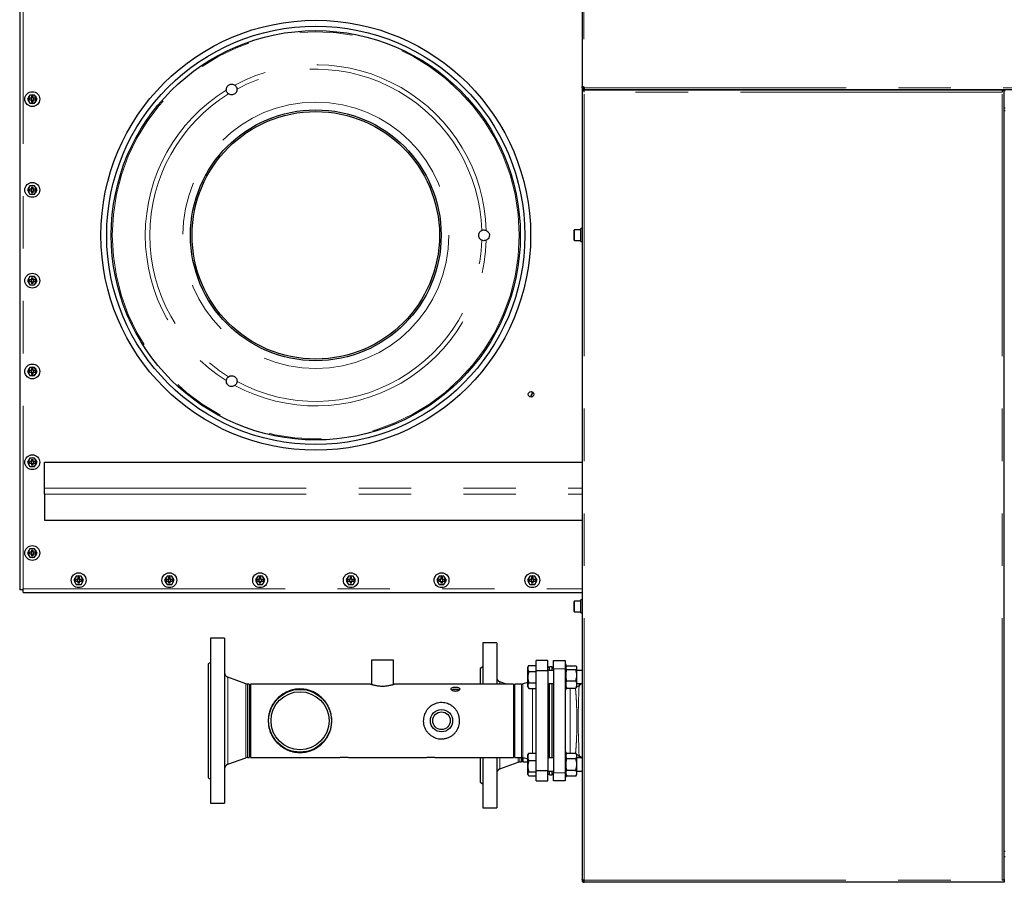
# Model space of a CAD drawing. Header units: millimetres. Extents: x 18 to 263, y 61 to 154.
# Tile 59 of 74: x 146 to 169, y 122 to 143. Entities that reach past the tile are written whole.
import ezdxf

# ---------------------------------------------------------------- set-up
doc = ezdxf.new("R2010")
doc.units = ezdxf.units.MM
doc.linetypes.add('PHANTOM', pattern=[12.7, 6.35, -1.27, 1.27, -1.27, 1.27, -1.27])

msp = doc.modelspace()

# ---------------------------------------------------------------- linework, layer by layer
at = {"color": 7, "linetype": 'Continuous', "lineweight": 25}
for p, q in [((159.153, 151.564), (159.153, 141.52)), ((145.517, 146.516), (145.517, 129.328)), ((159.153, 141.52), (159.173, 141.52)), ((159.153, 141.497), (159.153, 141.52)), ((159.153, 141.497), (159.153, 141.442)), ((159.173, 141.497), (159.153, 141.497)), ((159.153, 141.442), (159.153, 122.306)), ((159.153, 141.442), (159.203, 141.442)), ((159.173, 141.497), (159.173, 141.52)), ((159.173, 141.497), (159.198, 141.497)), ((159.178, 141.474), (159.178, 141.455)), ((159.178, 141.452), (159.178, 141.455)), ((159.178, 141.452), (206.344, 141.452)), ((159.178, 141.452), (159.178, 141.442)), ((159.198, 141.497), (159.208, 141.497)), ((169.343, 141.442), (159.203, 141.442)), ((159.203, 141.392), (159.203, 141.442)), ((169.343, 141.442), (169.393, 141.442)), ((169.343, 141.442), (169.343, 141.392)), ((169.393, 122.306), (169.393, 141.442)), ((145.765, 141.322), (145.707, 141.222)), ((145.707, 141.222), (145.765, 141.122)), ((145.802, 141.242), (145.752, 141.242)), ((145.752, 141.202), (145.752, 141.242)), ((145.752, 141.202), (145.802, 141.202)), ((145.88, 141.322), (145.765, 141.322)), ((145.765, 141.122), (145.88, 141.122)), ((145.792, 141.242), (145.792, 141.202)), ((145.802, 141.292), (145.842, 141.292)), ((145.802, 141.292), (145.802, 141.242)), ((145.842, 141.252), (145.802, 141.252)), ((145.802, 141.202), (145.802, 141.151)), ((145.802, 141.192), (145.842, 141.192)), ((145.842, 141.151), (145.802, 141.151)), ((145.842, 141.242), (145.842, 141.292)), ((145.893, 141.242), (145.842, 141.242)), ((145.842, 141.202), (145.893, 141.202)), ((145.842, 141.151), (145.842, 141.202)), ((145.852, 141.202), (145.852, 141.242)), ((145.938, 141.222), (145.88, 141.322)), ((145.88, 141.122), (145.938, 141.222)), ((145.893, 141.242), (145.893, 141.202)), ((169.393, 141.012), (169.413, 141.012)), ((169.413, 140.942), (169.393, 140.942)), ((145.765, 139.122), (145.707, 139.022)), ((145.707, 139.022), (145.765, 138.922)), ((145.802, 139.042), (145.752, 139.042)), ((145.752, 139.002), (145.752, 139.042)), ((145.752, 139.002), (145.802, 139.002)), ((145.88, 139.122), (145.765, 139.122)), ((145.792, 139.042), (145.792, 139.002)), ((145.802, 139.092), (145.842, 139.092)), ((145.802, 139.092), (145.802, 139.042)), ((145.842, 139.052), (145.802, 139.052)), ((145.802, 139.002), (145.802, 138.951)), ((145.802, 138.992), (145.842, 138.992)), ((145.842, 139.042), (145.842, 139.092)), ((145.893, 139.042), (145.842, 139.042)), ((145.842, 139.002), (145.893, 139.002)), ((145.842, 138.951), (145.842, 139.002)), ((145.852, 139.002), (145.852, 139.042)), ((145.938, 139.022), (145.88, 139.122)), ((145.88, 138.922), (145.938, 139.022)), ((145.893, 139.042), (145.893, 139.002)), ((145.765, 138.922), (145.88, 138.922)), ((145.842, 138.951), (145.802, 138.951)), ((158.963, 137.807), (158.963, 138.047)), ((159.123, 138.057), (158.973, 138.057)), ((159.153, 138.084), (159.123, 138.084)), ((159.123, 137.77), (159.123, 138.084)), ((158.973, 137.797), (159.123, 137.797)), ((159.123, 137.77), (159.153, 137.77)), ((145.765, 136.922), (145.707, 136.822)), ((145.707, 136.822), (145.765, 136.722)), ((145.802, 136.842), (145.752, 136.842)), ((145.752, 136.802), (145.752, 136.842)), ((145.88, 136.922), (145.765, 136.922)), ((145.792, 136.842), (145.792, 136.802)), ((145.802, 136.892), (145.842, 136.892)), ((145.802, 136.892), (145.802, 136.842)), ((145.842, 136.852), (145.802, 136.852)), ((145.842, 136.842), (145.842, 136.892)), ((145.893, 136.842), (145.842, 136.842)), ((145.852, 136.802), (145.852, 136.842)), ((145.938, 136.822), (145.88, 136.922)), ((145.88, 136.722), (145.938, 136.822)), ((145.893, 136.842), (145.893, 136.802)), ((145.752, 136.802), (145.802, 136.802)), ((145.765, 136.722), (145.88, 136.722)), ((145.802, 136.802), (145.802, 136.751)), ((145.802, 136.792), (145.842, 136.792)), ((145.842, 136.751), (145.802, 136.751)), ((145.842, 136.802), (145.893, 136.802)), ((145.842, 136.751), (145.842, 136.802)), ((145.765, 134.722), (145.707, 134.622)), ((145.88, 134.722), (145.765, 134.722)), ((145.802, 134.692), (145.842, 134.692)), ((145.802, 134.692), (145.802, 134.642)), ((145.842, 134.642), (145.842, 134.692)), ((145.938, 134.622), (145.88, 134.722)), ((145.707, 134.622), (145.765, 134.522)), ((145.802, 134.642), (145.752, 134.642)), ((145.752, 134.602), (145.752, 134.642)), ((145.752, 134.602), (145.802, 134.602)), ((145.765, 134.522), (145.88, 134.522)), ((145.792, 134.642), (145.792, 134.602)), ((145.842, 134.652), (145.802, 134.652)), ((145.802, 134.602), (145.802, 134.551)), ((145.802, 134.592), (145.842, 134.592)), ((145.842, 134.551), (145.802, 134.551)), ((145.893, 134.642), (145.842, 134.642)), ((145.842, 134.602), (145.893, 134.602)), ((145.842, 134.551), (145.842, 134.602)), ((145.852, 134.602), (145.852, 134.642)), ((145.88, 134.522), (145.938, 134.622)), ((145.893, 134.642), (145.893, 134.602)), ((145.765, 132.522), (145.707, 132.422)), ((145.88, 132.522), (145.765, 132.522)), ((145.938, 132.422), (145.88, 132.522)), ((145.707, 132.422), (145.765, 132.322)), ((145.802, 132.442), (145.752, 132.442)), ((145.752, 132.402), (145.752, 132.442)), ((145.752, 132.402), (145.802, 132.402)), ((145.765, 132.322), (145.88, 132.322)), ((145.792, 132.442), (145.792, 132.402)), ((145.802, 132.492), (145.842, 132.492)), ((145.802, 132.492), (145.802, 132.442)), ((145.842, 132.452), (145.802, 132.452)), ((145.802, 132.402), (145.802, 132.351)), ((145.802, 132.392), (145.842, 132.392)), ((145.842, 132.351), (145.802, 132.351)), ((145.842, 132.442), (145.842, 132.492)), ((145.893, 132.442), (145.842, 132.442)), ((145.842, 132.402), (145.893, 132.402)), ((145.842, 132.351), (145.842, 132.402)), ((145.852, 132.402), (145.852, 132.442)), ((145.88, 132.322), (145.938, 132.422)), ((145.893, 132.442), (145.893, 132.402)), ((146.117, 132.424), (159.153, 132.424)), ((146.117, 131.795), (146.117, 132.424)), ((146.117, 131.648), (146.117, 131.795)), ((146.117, 131.648), (146.117, 131.019)), ((146.117, 131.019), (159.153, 131.019)), ((145.765, 130.322), (145.707, 130.222)), ((145.707, 130.222), (145.765, 130.122)), ((145.802, 130.242), (145.752, 130.242)), ((145.752, 130.202), (145.752, 130.242)), ((145.752, 130.202), (145.802, 130.202)), ((145.88, 130.322), (145.765, 130.322)), ((145.792, 130.242), (145.792, 130.202)), ((145.802, 130.292), (145.842, 130.292)), ((145.802, 130.292), (145.802, 130.242)), ((145.842, 130.252), (145.802, 130.252)), ((145.802, 130.202), (145.802, 130.151)), ((145.802, 130.192), (145.842, 130.192)), ((145.842, 130.151), (145.802, 130.151)), ((145.842, 130.242), (145.842, 130.292)), ((145.893, 130.242), (145.842, 130.242)), ((145.842, 130.202), (145.893, 130.202)), ((145.842, 130.151), (145.842, 130.202)), ((145.852, 130.202), (145.852, 130.242)), ((145.938, 130.222), (145.88, 130.322)), ((145.88, 130.122), (145.938, 130.222)), ((145.893, 130.242), (145.893, 130.202)), ((145.765, 130.122), (145.88, 130.122)), ((146.89, 129.663), (146.832, 129.563)), ((147.005, 129.663), (146.89, 129.663)), ((147.063, 129.563), (147.005, 129.663)), ((149.09, 129.663), (149.032, 129.563)), ((149.205, 129.663), (149.09, 129.663)), ((149.263, 129.563), (149.205, 129.663)), ((151.29, 129.663), (151.232, 129.563)), ((151.405, 129.663), (151.29, 129.663)), ((151.463, 129.563), (151.405, 129.663)), ((153.49, 129.663), (153.432, 129.563)), ((153.605, 129.663), (153.49, 129.663)), ((153.663, 129.563), (153.605, 129.663)), ((155.69, 129.663), (155.632, 129.563)), ((155.805, 129.663), (155.69, 129.663)), ((155.863, 129.563), (155.805, 129.663)), ((157.89, 129.663), (157.832, 129.563)), ((158.005, 129.663), (157.89, 129.663)), ((158.063, 129.563), (158.005, 129.663)), ((146.832, 129.563), (146.89, 129.463)), ((146.927, 129.583), (146.877, 129.583)), ((146.877, 129.543), (146.877, 129.583)), ((146.877, 129.543), (146.927, 129.543)), ((146.89, 129.463), (147.005, 129.463)), ((146.917, 129.583), (146.917, 129.543)), ((146.927, 129.633), (146.967, 129.633)), ((146.927, 129.633), (146.927, 129.583)), ((146.967, 129.593), (146.927, 129.593)), ((146.927, 129.543), (146.927, 129.492)), ((146.927, 129.533), (146.967, 129.533)), ((146.967, 129.492), (146.927, 129.492)), ((146.967, 129.583), (146.967, 129.633)), ((147.018, 129.583), (146.967, 129.583)), ((146.967, 129.543), (147.018, 129.543)), ((146.967, 129.492), (146.967, 129.543)), ((146.977, 129.543), (146.977, 129.583)), ((147.005, 129.463), (147.063, 129.563)), ((147.018, 129.583), (147.018, 129.543)), ((149.032, 129.563), (149.09, 129.463)), ((149.127, 129.583), (149.077, 129.583)), ((149.077, 129.543), (149.077, 129.583)), ((149.077, 129.543), (149.127, 129.543)), ((149.09, 129.463), (149.205, 129.463)), ((149.117, 129.583), (149.117, 129.543)), ((149.127, 129.633), (149.167, 129.633)), ((149.127, 129.633), (149.127, 129.583)), ((149.167, 129.593), (149.127, 129.593)), ((149.127, 129.543), (149.127, 129.492)), ((149.127, 129.533), (149.167, 129.533)), ((149.167, 129.492), (149.127, 129.492)), ((149.167, 129.583), (149.167, 129.633)), ((149.218, 129.583), (149.167, 129.583)), ((149.167, 129.543), (149.218, 129.543)), ((149.167, 129.492), (149.167, 129.543)), ((149.177, 129.543), (149.177, 129.583)), ((149.205, 129.463), (149.263, 129.563)), ((149.218, 129.583), (149.218, 129.543)), ((151.232, 129.563), (151.29, 129.463)), ((151.327, 129.583), (151.277, 129.583)), ((151.277, 129.543), (151.277, 129.583)), ((151.277, 129.543), (151.327, 129.543)), ((151.29, 129.463), (151.405, 129.463)), ((151.317, 129.583), (151.317, 129.543)), ((151.327, 129.633), (151.367, 129.633)), ((151.327, 129.633), (151.327, 129.583)), ((151.367, 129.593), (151.327, 129.593)), ((151.327, 129.543), (151.327, 129.492)), ((151.327, 129.533), (151.367, 129.533)), ((151.367, 129.492), (151.327, 129.492)), ((151.367, 129.583), (151.367, 129.633)), ((151.418, 129.583), (151.367, 129.583)), ((151.367, 129.543), (151.418, 129.543)), ((151.367, 129.492), (151.367, 129.543)), ((151.377, 129.543), (151.377, 129.583)), ((151.405, 129.463), (151.463, 129.563)), ((151.418, 129.583), (151.418, 129.543)), ((153.432, 129.563), (153.49, 129.463)), ((153.527, 129.583), (153.477, 129.583)), ((153.477, 129.543), (153.477, 129.583)), ((153.477, 129.543), (153.527, 129.543)), ((153.49, 129.463), (153.605, 129.463)), ((153.517, 129.583), (153.517, 129.543)), ((153.527, 129.633), (153.567, 129.633)), ((153.527, 129.633), (153.527, 129.583)), ((153.567, 129.593), (153.527, 129.593)), ((153.527, 129.543), (153.527, 129.492)), ((153.527, 129.533), (153.567, 129.533)), ((153.567, 129.492), (153.527, 129.492)), ((153.567, 129.583), (153.567, 129.633)), ((153.618, 129.583), (153.567, 129.583)), ((153.567, 129.543), (153.618, 129.543)), ((153.567, 129.492), (153.567, 129.543)), ((153.577, 129.543), (153.577, 129.583)), ((153.605, 129.463), (153.663, 129.563)), ((153.618, 129.583), (153.618, 129.543)), ((155.632, 129.563), (155.69, 129.463)), ((155.727, 129.583), (155.677, 129.583)), ((155.677, 129.543), (155.677, 129.583)), ((155.677, 129.543), (155.727, 129.543)), ((155.69, 129.463), (155.805, 129.463)), ((155.717, 129.583), (155.717, 129.543)), ((155.727, 129.633), (155.767, 129.633)), ((155.727, 129.633), (155.727, 129.583)), ((155.767, 129.593), (155.727, 129.593)), ((155.727, 129.543), (155.727, 129.492)), ((155.727, 129.533), (155.767, 129.533)), ((155.767, 129.492), (155.727, 129.492)), ((155.767, 129.583), (155.767, 129.633)), ((155.818, 129.583), (155.767, 129.583)), ((155.767, 129.543), (155.818, 129.543)), ((155.767, 129.492), (155.767, 129.543)), ((155.777, 129.543), (155.777, 129.583)), ((155.805, 129.463), (155.863, 129.563)), ((155.818, 129.583), (155.818, 129.543)), ((157.832, 129.563), (157.89, 129.463)), ((157.927, 129.583), (157.877, 129.583)), ((157.877, 129.543), (157.877, 129.583)), ((157.877, 129.543), (157.927, 129.543)), ((157.89, 129.463), (158.005, 129.463)), ((157.917, 129.583), (157.917, 129.543)), ((157.927, 129.633), (157.967, 129.633)), ((157.927, 129.633), (157.927, 129.583)), ((157.967, 129.593), (157.927, 129.593)), ((157.927, 129.543), (157.927, 129.492)), ((157.927, 129.533), (157.967, 129.533)), ((157.967, 129.492), (157.927, 129.492)), ((157.967, 129.583), (157.967, 129.633)), ((158.018, 129.583), (157.967, 129.583)), ((157.967, 129.543), (158.018, 129.543)), ((157.967, 129.492), (157.967, 129.543)), ((157.977, 129.543), (157.977, 129.583)), ((158.005, 129.463), (158.063, 129.563)), ((158.018, 129.583), (158.018, 129.543)), ((145.602, 129.328), (145.517, 129.328)), ((145.602, 129.328), (145.602, 129.353)), ((145.602, 129.268), (145.602, 129.328)), ((145.602, 129.268), (159.153, 129.268)), ((158.963, 128.807), (158.963, 129.047)), ((159.123, 129.057), (158.973, 129.057)), ((159.153, 129.084), (159.123, 129.084)), ((159.123, 128.77), (159.123, 129.084)), ((158.973, 128.797), (159.123, 128.797)), ((159.123, 128.77), (159.153, 128.77)), ((150.485, 128.157), (150.145, 128.157)), ((150.145, 128.157), (150.145, 124.157)), ((150.485, 128.157), (150.485, 124.157)), ((157.085, 128.047), (156.745, 128.047)), ((156.745, 128.047), (156.745, 127.046)), ((157.085, 128.047), (157.085, 127.046)), ((150.145, 127.571), (150.085, 127.537)), ((150.085, 127.537), (150.085, 124.777)), ((154.045, 127.626), (154.045, 127.04)), ((154.585, 127.626), (154.045, 127.626)), ((154.585, 127.04), (154.585, 127.626)), ((158.045, 127.373), (158.045, 127.617)), ((158.325, 127.617), (158.045, 127.617)), ((158.325, 127.373), (158.325, 127.617)), ((158.465, 127.617), (158.745, 127.617)), ((158.465, 127.417), (158.465, 127.617)), ((158.745, 127.617), (158.745, 127.417)), ((158.765, 127.518), (158.745, 127.518)), ((158.765, 126.918), (158.765, 127.518)), ((156.745, 127.461), (156.685, 127.427)), ((156.685, 127.427), (156.685, 127.046)), ((157.859, 127.493), (157.839, 127.458)), ((157.839, 127.424), (157.839, 127.458)), ((157.839, 127.215), (157.839, 127.424)), ((157.86, 127.495), (158.039, 127.495)), ((157.86, 127.354), (158.039, 127.354)), ((158.039, 127.424), (158.039, 127.495)), ((158.045, 127.458), (158.039, 127.458)), ((158.039, 127.354), (158.039, 127.424)), ((158.039, 127.215), (158.039, 127.354)), ((158.045, 127.373), (158.325, 127.373)), ((158.045, 124.941), (158.045, 127.373)), ((158.365, 127.437), (158.325, 127.46)), ((158.465, 127.378), (158.325, 127.378)), ((158.325, 127.373), (158.325, 124.941)), ((158.425, 127.467), (158.365, 127.467)), ((158.365, 127.378), (158.365, 127.467)), ((158.425, 127.378), (158.425, 127.467)), ((158.465, 127.437), (158.425, 127.437)), ((158.465, 127.417), (158.465, 124.897)), ((158.745, 127.417), (158.745, 124.897)), ((158.773, 127.474), (158.765, 127.46)), ((158.785, 127.49), (159.004, 127.49)), ((158.785, 127.397), (159.004, 127.397)), ((159.025, 127.46), (159.016, 127.474)), ((159.025, 127.454), (159.025, 127.46)), ((159.025, 127.433), (159.025, 127.454)), ((159.025, 127.291), (159.025, 127.433)), ((159.153, 127.378), (159.025, 127.378)), ((159.025, 127.23), (159.025, 127.291)), ((151.003, 127.053), (150.564, 127.213)), ((151.085, 127.046), (151.044, 127.046)), ((151.085, 127.046), (151.085, 125.268)), ((152.821, 127.046), (151.115, 127.046)), ((151.115, 127.046), (151.115, 125.268)), ((154.025, 127.046), (152.949, 127.046)), ((157.495, 127.046), (154.604, 127.046)), ((157.32, 127.046), (157.164, 127.103)), ((157.495, 127.046), (157.495, 125.268)), ((157.689, 127.046), (157.525, 127.046)), ((157.525, 125.268), (157.525, 127.046)), ((157.839, 127.082), (157.72, 127.05)), ((157.839, 127.008), (157.839, 127.215)), ((157.86, 127.077), (158.039, 127.077)), ((158.039, 127.077), (158.039, 127.215)), ((158.039, 127.008), (158.039, 127.077)), ((158.325, 127.058), (158.465, 127.058)), ((158.365, 125.476), (158.365, 127.058)), ((158.425, 125.476), (158.425, 127.058)), ((158.785, 127.124), (159.004, 127.124)), ((159.025, 127.055), (159.025, 127.23)), ((159.025, 127.058), (159.153, 127.058)), ((159.025, 127.014), (159.025, 127.055)), ((159.14, 127.058), (159.08, 127.006)), ((157.525, 126.971), (157.495, 126.982)), ((157.839, 126.978), (157.839, 127.008)), ((157.839, 126.978), (157.861, 126.939)), ((157.86, 126.94), (158.039, 126.94)), ((158.039, 126.94), (158.039, 127.008)), ((158.039, 126.978), (158.045, 126.978)), ((158.745, 126.918), (158.765, 126.918)), ((158.765, 126.976), (158.773, 126.961)), ((158.775, 126.963), (158.785, 126.945)), ((158.785, 126.945), (159.004, 126.945)), ((159.014, 126.963), (159.004, 126.945)), ((159.016, 126.961), (159.025, 126.976)), ((159.025, 126.976), (159.025, 127.014)), ((159.08, 127.006), (159.08, 127.006)), ((157.848, 125.352), (157.839, 125.336)), ((157.848, 125.352), (157.86, 125.369)), ((157.86, 125.369), (158.039, 125.369)), ((158.039, 125.281), (158.039, 125.369)), ((158.365, 125.256), (158.365, 125.476)), ((158.425, 125.256), (158.425, 125.476)), ((158.765, 125.396), (158.745, 125.396)), ((158.765, 124.796), (158.765, 125.396)), ((158.783, 125.37), (158.765, 125.338)), ((158.785, 125.373), (159.004, 125.373)), ((159.025, 125.338), (159.006, 125.37)), ((150.564, 125.101), (151.003, 125.261)), ((151.044, 125.268), (151.085, 125.268)), ((151.115, 125.268), (153.27, 125.268)), ((153.498, 125.268), (155.37, 125.268)), ((155.598, 125.268), (157.495, 125.268)), ((156.685, 125.268), (156.685, 124.667)), ((156.745, 125.268), (156.745, 124.047)), ((157.085, 125.268), (157.085, 124.047)), ((157.164, 124.991), (157.603, 125.151)), ((157.525, 125.268), (157.689, 125.268)), ((157.644, 125.158), (157.685, 125.158)), ((157.685, 125.268), (157.685, 125.158)), ((157.715, 125.265), (157.715, 125.158)), ((157.715, 125.158), (157.839, 125.158)), ((157.72, 125.264), (157.839, 125.232)), ((157.839, 125.281), (157.839, 125.336)), ((157.839, 125.056), (157.839, 125.281)), ((157.86, 125.192), (158.039, 125.192)), ((158.045, 125.336), (158.039, 125.336)), ((158.039, 125.192), (158.039, 125.281)), ((158.039, 125.056), (158.039, 125.192)), ((158.465, 125.256), (158.325, 125.256)), ((158.785, 125.24), (159.004, 125.24)), ((159.025, 125.321), (159.025, 125.338)), ((159.025, 125.292), (159.025, 125.321)), ((159.025, 125.132), (159.025, 125.292)), ((159.153, 125.256), (159.025, 125.256)), ((159.025, 125.07), (159.025, 125.132)), ((159.08, 125.311), (159.148, 125.256)), ((159.08, 125.311), (159.08, 125.311)), ((157.839, 124.871), (157.839, 125.056)), ((157.839, 124.856), (157.839, 124.871)), ((157.86, 124.919), (158.039, 124.919)), ((158.039, 124.919), (158.039, 125.056)), ((158.039, 124.871), (158.039, 124.919)), ((158.039, 124.823), (158.039, 124.871)), ((158.325, 124.941), (158.045, 124.941)), ((158.045, 124.697), (158.045, 124.941)), ((158.325, 124.697), (158.325, 124.941)), ((158.325, 124.936), (158.465, 124.936)), ((158.325, 124.854), (158.365, 124.877)), ((158.365, 124.847), (158.365, 124.936)), ((158.425, 124.847), (158.425, 124.936)), ((158.425, 124.877), (158.465, 124.877)), ((158.465, 124.697), (158.465, 124.897)), ((158.745, 124.897), (158.745, 124.697)), ((158.785, 124.963), (159.004, 124.963)), ((159.025, 124.907), (159.025, 125.07)), ((159.025, 124.936), (159.153, 124.936)), ((159.025, 124.875), (159.025, 124.907)), ((159.025, 124.854), (159.025, 124.875)), ((150.085, 124.777), (150.145, 124.742)), ((156.685, 124.667), (156.745, 124.632)), ((157.839, 124.856), (157.848, 124.84)), ((157.86, 124.823), (158.039, 124.823)), ((158.039, 124.856), (158.045, 124.856)), ((158.045, 124.697), (158.325, 124.697)), ((158.365, 124.847), (158.425, 124.847)), ((158.745, 124.697), (158.465, 124.697)), ((158.745, 124.796), (158.765, 124.796)), ((158.765, 124.854), (158.783, 124.822)), ((158.784, 124.822), (158.785, 124.819)), ((158.785, 124.819), (159.004, 124.819)), ((159.006, 124.822), (159.004, 124.819)), ((159.006, 124.822), (159.025, 124.854)), ((150.145, 124.157), (150.485, 124.157)), ((156.745, 124.047), (157.085, 124.047)), ((169.393, 122.996), (169.413, 122.996)), ((169.413, 122.862), (169.393, 122.862)), ((159.153, 122.306), (159.153, 122.292)), ((159.153, 122.292), (159.178, 122.292)), ((159.178, 122.297), (159.178, 122.292)), ((159.203, 122.242), (159.203, 122.292)), ((169.393, 122.292), (169.343, 122.292)), ((169.368, 122.292), (169.368, 122.297)), ((169.393, 122.292), (169.393, 122.306)), ((169.393, 122.292), (169.393, 122.242)), ((169.343, 122.242), (159.203, 122.242)), ((169.393, 122.242), (169.343, 122.242))]:
    msp.add_line(p, q, dxfattribs=at)
at = {"color": 8, "linetype": 'PHANTOM', "lineweight": 18}
for p, q in [((159.198, 151.564), (159.198, 141.52)), ((145.602, 146.491), (145.602, 129.353)), ((159.198, 141.52), (159.198, 141.497)), ((169.343, 141.392), (159.203, 141.392)), ((159.203, 122.292), (159.203, 141.392)), ((159.208, 141.497), (206.389, 141.497)), ((169.343, 122.292), (169.343, 141.392)), ((169.393, 141.427), (169.413, 141.427)), ((158.973, 138.057), (158.973, 137.797)), ((157.955, 134.125), (157.943, 134.099)), ((146.117, 131.795), (159.153, 131.795)), ((146.117, 131.648), (159.153, 131.648)), ((145.602, 129.353), (159.153, 129.353)), ((158.973, 129.057), (158.973, 128.797)), ((158.745, 127.417), (158.465, 127.417)), ((150.564, 127.213), (150.564, 125.101)), ((151.003, 127.053), (151.003, 125.261)), ((151.044, 127.046), (151.044, 125.268)), ((157.164, 127.103), (157.164, 127.046)), ((157.689, 125.268), (157.689, 127.046)), ((157.72, 125.264), (157.72, 127.05)), ((157.956, 125.369), (157.956, 126.94)), ((158.865, 126.945), (158.865, 125.373)), ((157.164, 125.268), (157.164, 124.991)), ((157.603, 125.268), (157.603, 125.151)), ((157.644, 125.268), (157.644, 125.158)), ((158.465, 124.897), (158.745, 124.897)), ((159.203, 122.292), (169.343, 122.292))]:
    msp.add_line(p, q, dxfattribs=at)
at = {"color": 8, "linetype": 'PHANTOM', "lineweight": 18, "flags": 128}
for points in [[(159.079, 127.058), (159.08, 127.043), (159.08, 127.006), (159.08, 127.006), (159.08, 127.006)], [(159.08, 127.006), (159.08, 127.006), (159.078, 126.914), (159.076, 126.811), (159.07, 126.661), (159.065, 126.499), (159.062, 126.387), (159.06, 126.272), (159.059, 126.157), (159.06, 126.029), (159.062, 125.904), (159.065, 125.791), (159.068, 125.683), (159.072, 125.58), (159.075, 125.483), (159.078, 125.392), (159.08, 125.311), (159.08, 125.311)], [(159.08, 125.311), (159.08, 125.311)]]:
    msp.add_lwpolyline(points, dxfattribs=at)
at = {"color": 7, "linetype": 'Continuous', "lineweight": 25}
for centre, radius in [((152.697, 137.922), 5.21), ((152.697, 137.922), 5.07), ((152.697, 137.922), 4.96), ((145.822, 141.222), 0.18), ((152.697, 137.922), 3.04), ((152.697, 137.922), 3), ((145.822, 139.022), 0.18), ((145.822, 136.822), 0.18), ((145.822, 134.622), 0.18), ((157.917, 134.068), 0.068), ((145.822, 132.422), 0.18), ((145.822, 130.222), 0.18), ((146.947, 129.563), 0.18), ((149.147, 129.563), 0.18), ((151.347, 129.563), 0.18), ((153.547, 129.563), 0.18), ((155.747, 129.563), 0.18), ((157.947, 129.563), 0.18), ((152.315, 126.157), 0.761), ((152.315, 126.157), 0.703), ((155.745, 126.157), 0.27), ((155.745, 126.157), 0.213)]:
    msp.add_circle(centre, radius, dxfattribs=at)
at = {"color": 8, "linetype": 'PHANTOM', "lineweight": 18}
for radius in [4.934, 3.226]:
    msp.add_circle((152.697, 137.922), radius, dxfattribs=at)
for radius, start, end in [(4.134, 1.6528, 118.3472), (4.026, 1.6747, 118.3253), (4.134, 121.6528, 238.3472), (4.026, 121.6747, 238.3253), (4.134, 241.6528, 358.3472), (4.026, 241.6747, 358.3253)]:
    msp.add_arc((152.697, 137.922), radius, start, end, dxfattribs=at)
at = {"color": 7, "linetype": 'Continuous', "lineweight": 25}
for centre, radius, start, end in [((159.178, 141.497), 0.03, 0.0668, 49.1184), ((145.822, 141.222), 0.105, 132.2472, 167.7528), ((145.822, 141.222), 0.105, 192.2472, 227.7528), ((145.822, 141.222), 0.105, 72.2472, 107.7528), ((145.822, 141.222), 0.105, 252.2472, 287.7528), ((145.822, 141.222), 0.105, 12.2472, 47.7528), ((145.822, 141.222), 0.105, 312.2472, 347.7528), ((145.822, 139.022), 0.105, 132.2472, 167.7528), ((145.822, 139.022), 0.105, 192.2472, 227.7528), ((145.822, 139.022), 0.105, 72.2472, 107.7528), ((145.822, 139.022), 0.105, 12.2472, 47.7528), ((145.822, 139.022), 0.105, 312.2472, 347.7528), ((145.822, 139.022), 0.105, 252.2472, 287.7528), ((158.973, 138.047), 0.01, 90, 180), ((158.973, 137.807), 0.01, 180, 270), ((145.822, 136.822), 0.105, 132.2472, 167.7528), ((145.822, 136.822), 0.105, 72.2472, 107.7528), ((145.822, 136.822), 0.105, 12.2472, 47.7528), ((145.822, 136.822), 0.105, 192.2472, 227.7528), ((145.822, 136.822), 0.105, 252.2472, 287.7528), ((145.822, 136.822), 0.105, 312.2472, 347.7528), ((145.822, 134.622), 0.105, 132.2472, 167.7528), ((145.822, 134.622), 0.105, 72.2472, 107.7528), ((145.822, 134.622), 0.105, 12.2472, 47.7528), ((145.822, 134.622), 0.105, 192.2472, 227.7528), ((145.822, 134.622), 0.105, 252.2472, 287.7528), ((145.822, 134.622), 0.105, 312.2472, 347.7528), ((158.631, 133.82), 0.748, 155.7183, 166.0249), ((158.632, 133.804), 0.75, 156.7745, 164.7864), ((145.822, 132.422), 0.105, 72.2472, 107.7528), ((145.822, 132.422), 0.105, 132.2472, 167.7528), ((145.822, 132.422), 0.105, 192.2472, 227.7528), ((145.822, 132.422), 0.105, 252.2472, 287.7528), ((145.822, 132.422), 0.105, 12.2472, 47.7528), ((145.822, 132.422), 0.105, 312.2472, 347.7528), ((145.822, 130.222), 0.105, 132.2472, 167.7528), ((145.822, 130.222), 0.105, 192.2472, 227.7528), ((145.822, 130.222), 0.105, 72.2472, 107.7528), ((145.822, 130.222), 0.105, 12.2472, 47.7528), ((145.822, 130.222), 0.105, 312.2472, 347.7528), ((145.822, 130.222), 0.105, 252.2472, 287.7528), ((146.947, 129.563), 0.105, 72.2472, 107.7528), ((149.147, 129.563), 0.105, 72.2472, 107.7528), ((151.347, 129.563), 0.105, 72.2472, 107.7528), ((153.547, 129.563), 0.105, 72.2472, 107.7528), ((155.747, 129.563), 0.105, 72.2472, 107.7528), ((157.947, 129.563), 0.105, 72.2472, 107.7528), ((146.947, 129.563), 0.105, 132.2472, 167.7528), ((146.947, 129.563), 0.105, 192.2472, 227.7528), ((146.947, 129.563), 0.105, 252.2472, 287.7528), ((146.947, 129.563), 0.105, 12.2472, 47.7528), ((146.947, 129.563), 0.105, 312.2472, 347.7528), ((149.147, 129.563), 0.105, 132.2472, 167.7528), ((149.147, 129.563), 0.105, 192.2472, 227.7528), ((149.147, 129.563), 0.105, 252.2472, 287.7528), ((149.147, 129.563), 0.105, 12.2472, 47.7528), ((149.147, 129.563), 0.105, 312.2472, 347.7528), ((151.347, 129.563), 0.105, 132.2472, 167.7528), ((151.347, 129.563), 0.105, 192.2472, 227.7528), ((151.347, 129.563), 0.105, 252.2472, 287.7528), ((151.347, 129.563), 0.105, 12.2472, 47.7528), ((151.347, 129.563), 0.105, 312.2472, 347.7528), ((153.547, 129.563), 0.105, 132.2472, 167.7528), ((153.547, 129.563), 0.105, 192.2472, 227.7528), ((153.547, 129.563), 0.105, 252.2472, 287.7528), ((153.547, 129.563), 0.105, 12.2472, 47.7528), ((153.547, 129.563), 0.105, 312.2472, 347.7528), ((155.747, 129.563), 0.105, 132.2472, 167.7528), ((155.747, 129.563), 0.105, 192.2472, 227.7528), ((155.747, 129.563), 0.105, 252.2472, 287.7528), ((155.747, 129.563), 0.105, 12.2472, 47.7528), ((155.747, 129.563), 0.105, 312.2472, 347.7528), ((157.947, 129.563), 0.105, 132.2472, 167.7528), ((157.947, 129.563), 0.105, 192.2472, 227.7528), ((157.947, 129.563), 0.105, 252.2472, 287.7528), ((157.947, 129.563), 0.105, 12.2472, 47.7528), ((157.947, 129.563), 0.105, 312.2472, 347.7528), ((158.973, 129.047), 0.01, 90, 180), ((158.973, 128.807), 0.01, 180, 270), ((150.605, 127.326), 0.12, 180, 250), ((151.044, 127.166), 0.12, 250, 270), ((157.205, 127.216), 0.12, 180, 250), ((157.689, 127.166), 0.12, 270, 285), ((151.044, 125.148), 0.12, 90, 110), ((157.644, 125.038), 0.12, 90, 110), ((157.689, 125.148), 0.12, 75, 90), ((150.605, 124.988), 0.12, 110, 180), ((157.205, 124.878), 0.12, 110, 180)]:
    msp.add_arc(centre, radius, start, end, dxfattribs=at)
for points, knots in [([(150.528, 141.441), (150.528, 141.455), (150.527, 141.485), (150.545, 141.526), (150.575, 141.559), (150.614, 141.58), (150.656, 141.587), (150.699, 141.581), (150.723, 141.567), (150.735, 141.56)], [0, 0, 0, 0, 0.147007, 0.294183, 0.438747, 0.580473, 0.721201, 0.863064, 1, 1, 1, 1]), ([(150.583, 141.349), (150.573, 141.357), (150.553, 141.374), (150.534, 141.407), (150.53, 141.43), (150.528, 141.441)], [0, 0, 0, 0, 0.356585, 0.713967, 1, 1, 1, 1]), ([(150.787, 141.466), (150.787, 141.452), (150.786, 141.422), (150.767, 141.381), (150.736, 141.349), (150.697, 141.329), (150.654, 141.323), (150.615, 141.33), (150.593, 141.343), (150.583, 141.349)], [0, 0, 0, 0, 0.150784, 0.301748, 0.449795, 0.594631, 0.738469, 0.883887, 1, 1, 1, 1]), ([(150.735, 141.56), (150.737, 141.558), (150.751, 141.547), (150.771, 141.522), (150.784, 141.49), (150.786, 141.472), (150.787, 141.466)], [0, 0, 0, 0, 0.08646, 0.487796, 0.844838, 1, 1, 1, 1]), ([(159.153, 141.52), (159.153, 141.521), (159.153, 141.523), (159.156, 141.525), (159.16, 141.527), (159.166, 141.527), (159.173, 141.527), (159.181, 141.525), (159.19, 141.523), (159.195, 141.521), (159.198, 141.52)], [0, 0, 0, 0, 0.1153577, 0.2390089, 0.3681895, 0.5000071, 0.6318749, 0.7608814, 0.8832229, 1, 1, 1, 1]), ([(159.173, 141.52), (159.173, 141.521), (159.173, 141.523), (159.174, 141.525), (159.176, 141.526), (159.176, 141.526)], [0, 0, 0, 0, 0.371896, 0.745085, 1, 1, 1, 1]), ([(159.208, 141.497), (159.208, 141.493), (159.208, 141.486), (159.206, 141.477), (159.203, 141.469), (159.2, 141.463), (159.195, 141.459), (159.19, 141.457), (159.184, 141.455), (159.18, 141.455), (159.178, 141.455)], [0, 0, 0, 0, 0.156794, 0.309502, 0.454371, 0.588142, 0.708933, 0.816041, 0.91076, 1, 1, 1, 1]), ([(159.208, 141.497), (159.208, 141.495), (159.208, 141.491), (159.206, 141.486), (159.203, 141.481), (159.2, 141.478), (159.195, 141.476), (159.188, 141.474), (159.182, 141.474), (159.178, 141.474)], [0, 0, 0, 0, 0.124998, 0.250027, 0.375099, 0.500298, 0.625478, 0.750743, 1, 1, 1, 1]), ([(156.722, 137.804), (156.709, 137.812), (156.684, 137.827), (156.658, 137.864), (156.646, 137.906), (156.648, 137.95), (156.664, 137.99), (156.69, 138.021), (156.712, 138.034), (156.722, 138.04)], [0, 0, 0, 0, 0.1507843, 0.3017485, 0.4497962, 0.5946329, 0.7384711, 0.8838849, 1, 1, 1, 1]), ([(156.722, 138.04), (156.734, 138.044), (156.759, 138.053), (156.797, 138.052), (156.819, 138.045), (156.829, 138.041)], [0, 0, 0, 0, 0.356578, 0.713979, 1, 1, 1, 1]), ([(156.829, 138.041), (156.842, 138.034), (156.868, 138.02), (156.895, 137.983), (156.908, 137.941), (156.907, 137.897), (156.892, 137.856), (156.865, 137.823), (156.841, 137.809), (156.829, 137.803)], [0, 0, 0, 0, 0.147008, 0.294184, 0.43874, 0.580471, 0.721201, 0.863064, 1, 1, 1, 1]), ([(156.829, 137.803), (156.817, 137.798), (156.792, 137.79), (156.753, 137.792), (156.732, 137.8), (156.722, 137.804)], [0, 0, 0, 0, 0.357587, 0.716014, 1, 1, 1, 1]), ([(150.528, 134.403), (150.531, 134.416), (150.536, 134.442), (150.557, 134.474), (150.575, 134.489), (150.583, 134.495)], [0, 0, 0, 0, 0.357581, 0.716027, 1, 1, 1, 1]), ([(150.583, 134.495), (150.596, 134.502), (150.621, 134.517), (150.667, 134.521), (150.71, 134.51), (150.747, 134.486), (150.773, 134.452), (150.787, 134.414), (150.787, 134.389), (150.787, 134.377)], [0, 0, 0, 0, 0.150791, 0.301754, 0.449801, 0.594636, 0.738473, 0.883889, 1, 1, 1, 1]), ([(150.735, 134.284), (150.722, 134.276), (150.697, 134.261), (150.652, 134.256), (150.608, 134.265), (150.571, 134.288), (150.543, 134.322), (150.527, 134.362), (150.528, 134.39), (150.528, 134.403)], [0, 0, 0, 0, 0.147007, 0.294181, 0.438743, 0.580468, 0.721199, 0.863061, 1, 1, 1, 1]), ([(150.787, 134.377), (150.786, 134.369), (150.782, 134.347), (150.766, 134.314), (150.747, 134.293), (150.736, 134.285), (150.735, 134.284)], [0, 0, 0, 0, 0.236755, 0.618705, 0.967708, 1, 1, 1, 1]), ([(157.943, 134.096), (157.945, 134.1), (157.948, 134.109), (157.953, 134.118), (157.955, 134.123)], [0, 0, 0, 0, 0.449429, 1, 1, 1, 1]), ([(157.86, 127.495), (157.855, 127.486), (157.846, 127.468), (157.839, 127.444), (157.839, 127.429), (157.839, 127.424)], [0, 0, 0, 0, 0.388495, 0.780853, 1, 1, 1, 1]), ([(157.839, 127.424), (157.839, 127.415), (157.841, 127.395), (157.85, 127.372), (157.858, 127.358), (157.86, 127.354)], [0, 0, 0, 0, 0.3994725, 0.8051962, 1, 1, 1, 1]), ([(157.86, 127.354), (157.854, 127.331), (157.842, 127.286), (157.84, 127.239), (157.839, 127.215)], [0, 0, 0, 0, 0.495455, 1, 1, 1, 1]), ([(158.765, 127.454), (158.765, 127.454), (158.767, 127.467), (158.776, 127.479), (158.785, 127.49)], [0, 0, 0, 0, 0.030005, 1, 1, 1, 1]), ([(158.785, 127.397), (158.784, 127.398), (158.774, 127.41), (158.769, 127.422), (158.765, 127.433)], [0, 0, 0, 0, 0.107794, 1, 1, 1, 1]), ([(158.765, 127.291), (158.765, 127.299), (158.769, 127.335), (158.778, 127.37), (158.785, 127.397)], [0, 0, 0, 0, 0.230824, 1, 1, 1, 1]), ([(159.025, 127.454), (159.025, 127.454), (159.022, 127.467), (159.013, 127.479), (159.004, 127.49)], [0, 0, 0, 0, 0.030005, 1, 1, 1, 1]), ([(159.004, 127.397), (159.005, 127.398), (159.015, 127.41), (159.02, 127.422), (159.025, 127.433)], [0, 0, 0, 0, 0.107794, 1, 1, 1, 1]), ([(159.025, 127.291), (159.024, 127.299), (159.021, 127.335), (159.011, 127.37), (159.004, 127.397)], [0, 0, 0, 0, 0.230824, 1, 1, 1, 1]), ([(152.949, 127.046), (152.948, 127.046), (152.946, 127.046), (152.935, 127.045), (152.919, 127.044), (152.899, 127.044), (152.877, 127.043), (152.856, 127.044), (152.838, 127.045), (152.826, 127.045), (152.82, 127.046), (152.821, 127.046), (152.821, 127.046)], [0, 0, 0, 0, 0.107185, 0.214357, 0.321704, 0.429163, 0.536438, 0.643526, 0.750696, 0.858117, 0.965544, 1, 1, 1, 1]), ([(154.025, 127.046), (154.025, 127.046), (154.027, 127.045), (154.039, 127.041), (154.057, 127.036), (154.083, 127.028), (154.115, 127.02), (154.153, 127.012), (154.197, 127.005), (154.243, 127), (154.292, 126.997), (154.34, 126.997), (154.387, 127), (154.431, 127.005), (154.472, 127.012), (154.51, 127.019), (154.543, 127.028), (154.57, 127.035), (154.59, 127.041), (154.602, 127.045), (154.604, 127.046), (154.604, 127.046)], [0, 0, 0, 0, 0.051044, 0.103614, 0.154646, 0.207077, 0.259653, 0.31367, 0.367589, 0.423172, 0.475301, 0.529086, 0.579029, 0.630382, 0.681159, 0.733277, 0.786543, 0.841323, 0.894989, 0.950345, 1, 1, 1, 1]), ([(157.839, 127.215), (157.839, 127.212), (157.839, 127.187), (157.844, 127.14), (157.854, 127.098), (157.86, 127.077)], [0, 0, 0, 0, 0.070096, 0.530796, 1, 1, 1, 1]), ([(157.86, 127.077), (157.854, 127.066), (157.842, 127.043), (157.84, 127.02), (157.839, 127.008)], [0, 0, 0, 0, 0.495456, 1, 1, 1, 1]), ([(158.785, 127.124), (158.782, 127.135), (158.772, 127.17), (158.768, 127.206), (158.765, 127.23)], [0, 0, 0, 0, 0.316674, 1, 1, 1, 1]), ([(158.765, 127.055), (158.765, 127.055), (158.767, 127.079), (158.776, 127.102), (158.785, 127.124)], [0, 0, 0, 0, 0.029993, 1, 1, 1, 1]), ([(159.004, 127.124), (159.007, 127.135), (159.017, 127.17), (159.022, 127.206), (159.025, 127.23)], [0, 0, 0, 0, 0.316674, 1, 1, 1, 1]), ([(159.025, 127.055), (159.025, 127.055), (159.022, 127.079), (159.013, 127.102), (159.004, 127.124)], [0, 0, 0, 0, 0.029993, 1, 1, 1, 1]), ([(151.545, 126.157), (151.546, 126.193), (151.549, 126.265), (151.572, 126.37), (151.608, 126.468), (151.653, 126.555), (151.706, 126.631), (151.764, 126.698), (151.829, 126.757), (151.9, 126.808), (151.977, 126.851), (152.055, 126.883), (152.131, 126.906), (152.202, 126.92), (152.273, 126.927), (152.341, 126.927), (152.408, 126.922), (152.486, 126.909), (152.573, 126.885), (152.664, 126.845), (152.749, 126.795), (152.827, 126.734), (152.901, 126.66), (152.967, 126.571), (153.021, 126.47), (153.058, 126.367), (153.08, 126.264), (153.087, 126.157), (153.08, 126.053), (153.06, 125.955), (153.028, 125.862), (152.985, 125.774), (152.932, 125.693), (152.87, 125.62), (152.8, 125.557), (152.719, 125.499), (152.626, 125.45), (152.532, 125.416), (152.447, 125.397), (152.375, 125.388), (152.299, 125.386), (152.22, 125.391), (152.141, 125.405), (152.059, 125.429), (151.98, 125.462), (151.903, 125.504), (151.831, 125.555), (151.763, 125.617), (151.701, 125.688), (151.646, 125.77), (151.6, 125.863), (151.567, 125.962), (151.548, 126.061), (151.546, 126.125), (151.545, 126.157)], [0, 0, 0, 0, 0.02077, 0.041551, 0.062205, 0.082875, 0.101942, 0.121078, 0.140167, 0.159663, 0.179205, 0.198676, 0.213901, 0.229101, 0.24207, 0.255029, 0.267973, 0.280933, 0.302329, 0.323776, 0.345556, 0.367406, 0.389179, 0.413975, 0.438741, 0.459115, 0.479474, 0.499927, 0.52038, 0.539293, 0.558216, 0.578638, 0.599073, 0.619694, 0.640388, 0.661026, 0.68553, 0.709986, 0.724251, 0.738494, 0.752888, 0.767288, 0.784102, 0.800955, 0.820187, 0.839489, 0.858747, 0.879149, 0.899608, 0.91998, 0.941592, 0.963183, 0.981595, 1, 1, 1, 1]), ([(156.085, 126.869), (156.096, 126.87), (156.12, 126.872), (156.151, 126.882), (156.174, 126.897), (156.188, 126.915), (156.19, 126.933), (156.18, 126.949), (156.16, 126.962), (156.131, 126.97), (156.097, 126.974), (156.061, 126.973), (156.028, 126.968), (156.002, 126.958), (155.985, 126.944), (155.979, 126.927), (155.985, 126.909), (156.002, 126.892), (156.028, 126.878), (156.057, 126.871), (156.077, 126.87), (156.085, 126.869)], [0, 0, 0, 0, 0.053436, 0.106867, 0.160526, 0.214339, 0.267901, 0.321204, 0.374636, 0.428388, 0.482153, 0.535604, 0.588898, 0.642442, 0.696249, 0.749927, 0.803285, 0.856629, 0.910286, 0.964097, 1, 1, 1, 1]), ([(156.172, 126.897), (156.168, 126.9), (156.157, 126.907), (156.131, 126.914), (156.097, 126.918), (156.061, 126.917), (156.029, 126.912), (156.007, 126.905), (156, 126.899), (155.998, 126.897)], [0, 0, 0, 0, 0.11048, 0.278405, 0.446389, 0.61322, 0.779492, 0.946657, 1, 1, 1, 1]), ([(157.839, 127.008), (157.839, 127.007), (157.839, 126.995), (157.844, 126.972), (157.854, 126.951), (157.86, 126.94)], [0, 0, 0, 0, 0.070091, 0.53079, 1, 1, 1, 1]), ([(158.785, 126.945), (158.784, 126.947), (158.774, 126.97), (158.769, 126.994), (158.765, 127.014)], [0, 0, 0, 0, 0.10779, 1, 1, 1, 1]), ([(159.004, 126.945), (159.005, 126.947), (159.015, 126.97), (159.02, 126.994), (159.025, 127.014)], [0, 0, 0, 0, 0.10779, 1, 1, 1, 1]), ([(159.08, 127.006), (159.07, 126.998), (159.054, 126.986), (159.033, 126.981), (159.025, 126.98)], [0, 0, 0, 0, 0.6188903, 1, 1, 1, 1]), ([(155.745, 125.717), (155.722, 125.718), (155.676, 125.72), (155.609, 125.737), (155.546, 125.762), (155.487, 125.798), (155.434, 125.843), (155.386, 125.899), (155.347, 125.964), (155.319, 126.035), (155.305, 126.11), (155.303, 126.181), (155.313, 126.25), (155.332, 126.315), (155.361, 126.375), (155.399, 126.432), (155.447, 126.483), (155.505, 126.529), (155.572, 126.564), (155.645, 126.588), (155.72, 126.598), (155.79, 126.596), (155.857, 126.584), (155.919, 126.563), (155.977, 126.532), (156.033, 126.492), (156.083, 126.441), (156.127, 126.38), (156.159, 126.31), (156.179, 126.237), (156.186, 126.164), (156.182, 126.094), (156.167, 126.027), (156.142, 125.965), (156.109, 125.907), (156.065, 125.852), (156.011, 125.804), (155.948, 125.764), (155.876, 125.735), (155.807, 125.719), (155.763, 125.718), (155.745, 125.717)], [0, 0, 0, 0, 0.02453, 0.049072, 0.073503, 0.097946, 0.124363, 0.150778, 0.178936, 0.207078, 0.233244, 0.259405, 0.283329, 0.307261, 0.331527, 0.355801, 0.382346, 0.40889, 0.437068, 0.465223, 0.491151, 0.517074, 0.54024, 0.563418, 0.587671, 0.611933, 0.639188, 0.666437, 0.694355, 0.722255, 0.747621, 0.772986, 0.796729, 0.820482, 0.845263, 0.870051, 0.897279, 0.9245, 0.952478, 0.980432, 1, 1, 1, 1]), ([(157.86, 125.369), (157.855, 125.358), (157.846, 125.336), (157.839, 125.306), (157.839, 125.287), (157.839, 125.281)], [0, 0, 0, 0, 0.388499, 0.78086, 1, 1, 1, 1]), ([(158.765, 125.321), (158.765, 125.322), (158.767, 125.34), (158.776, 125.357), (158.785, 125.373)], [0, 0, 0, 0, 0.0300159, 1, 1, 1, 1]), ([(159.025, 125.321), (159.025, 125.322), (159.022, 125.34), (159.013, 125.357), (159.004, 125.373)], [0, 0, 0, 0, 0.0300159, 1, 1, 1, 1]), ([(153.27, 125.268), (153.271, 125.268), (153.274, 125.268), (153.293, 125.271), (153.322, 125.273), (153.359, 125.275), (153.398, 125.275), (153.435, 125.274), (153.467, 125.272), (153.489, 125.269), (153.5, 125.268), (153.498, 125.268), (153.498, 125.268)], [0, 0, 0, 0, 0.10677, 0.213517, 0.320811, 0.428482, 0.535554, 0.641986, 0.748733, 0.856262, 0.963818, 1, 1, 1, 1]), ([(155.37, 125.268), (155.371, 125.268), (155.374, 125.268), (155.393, 125.271), (155.422, 125.273), (155.459, 125.275), (155.498, 125.275), (155.535, 125.274), (155.567, 125.272), (155.589, 125.269), (155.6, 125.268), (155.598, 125.268), (155.598, 125.268)], [0, 0, 0, 0, 0.1067693, 0.213513, 0.3208119, 0.4284831, 0.5355549, 0.6419865, 0.7487335, 0.8562617, 0.9638173, 1, 1, 1, 1]), ([(157.839, 125.281), (157.839, 125.269), (157.841, 125.245), (157.85, 125.215), (157.858, 125.198), (157.86, 125.192)], [0, 0, 0, 0, 0.399475, 0.80521, 1, 1, 1, 1]), ([(157.86, 125.192), (157.854, 125.17), (157.842, 125.125), (157.84, 125.079), (157.839, 125.056)], [0, 0, 0, 0, 0.495466, 1, 1, 1, 1]), ([(158.785, 125.24), (158.784, 125.242), (158.774, 125.259), (158.769, 125.276), (158.765, 125.292)], [0, 0, 0, 0, 0.107801, 1, 1, 1, 1]), ([(158.765, 125.132), (158.765, 125.141), (158.769, 125.177), (158.778, 125.213), (158.785, 125.24)], [0, 0, 0, 0, 0.230815, 1, 1, 1, 1]), ([(159.004, 125.24), (159.005, 125.242), (159.015, 125.259), (159.02, 125.276), (159.025, 125.292)], [0, 0, 0, 0, 0.107801, 1, 1, 1, 1]), ([(159.025, 125.132), (159.024, 125.141), (159.021, 125.177), (159.011, 125.213), (159.004, 125.24)], [0, 0, 0, 0, 0.230815, 1, 1, 1, 1]), ([(159.022, 125.336), (159.029, 125.335), (159.051, 125.331), (159.068, 125.319), (159.08, 125.311)], [0, 0, 0, 0, 0.320471, 1, 1, 1, 1]), ([(157.839, 125.056), (157.839, 125.053), (157.839, 125.028), (157.844, 124.982), (157.854, 124.94), (157.86, 124.919)], [0, 0, 0, 0, 0.0701068, 0.5307874, 1, 1, 1, 1]), ([(157.86, 124.919), (157.854, 124.911), (157.842, 124.896), (157.84, 124.879), (157.839, 124.871)], [0, 0, 0, 0, 0.495457, 1, 1, 1, 1]), ([(157.839, 124.871), (157.839, 124.87), (157.839, 124.861), (157.844, 124.845), (157.854, 124.83), (157.86, 124.823)], [0, 0, 0, 0, 0.070096, 0.530787, 1, 1, 1, 1]), ([(158.785, 124.963), (158.782, 124.974), (158.772, 125.009), (158.768, 125.045), (158.765, 125.07)], [0, 0, 0, 0, 0.316666, 1, 1, 1, 1]), ([(158.765, 124.907), (158.765, 124.908), (158.767, 124.926), (158.776, 124.945), (158.785, 124.963)], [0, 0, 0, 0, 0.030014, 1, 1, 1, 1]), ([(158.785, 124.819), (158.784, 124.821), (158.774, 124.839), (158.769, 124.858), (158.765, 124.875)], [0, 0, 0, 0, 0.107802, 1, 1, 1, 1]), ([(159.004, 124.963), (159.007, 124.974), (159.017, 125.009), (159.022, 125.045), (159.025, 125.07)], [0, 0, 0, 0, 0.316666, 1, 1, 1, 1]), ([(159.025, 124.907), (159.025, 124.908), (159.022, 124.926), (159.013, 124.945), (159.004, 124.963)], [0, 0, 0, 0, 0.030014, 1, 1, 1, 1]), ([(159.004, 124.819), (159.005, 124.821), (159.015, 124.839), (159.02, 124.858), (159.025, 124.875)], [0, 0, 0, 0, 0.107802, 1, 1, 1, 1]), ([(159.203, 122.292), (159.197, 122.293), (159.186, 122.295), (159.171, 122.298), (159.159, 122.301), (159.154, 122.304), (159.153, 122.305), (159.153, 122.306)], [0, 0, 0, 0, 0.218147, 0.436328, 0.654475, 0.872646, 1, 1, 1, 1]), ([(159.153, 122.292), (159.153, 122.286), (159.155, 122.275), (159.163, 122.26), (159.176, 122.248), (159.19, 122.243), (159.2, 122.242), (159.203, 122.242)], [0, 0, 0, 0, 0.218151, 0.436332, 0.654479, 0.872649, 1, 1, 1, 1]), ([(159.178, 122.292), (159.178, 122.289), (159.179, 122.283), (159.184, 122.275), (159.191, 122.269), (159.198, 122.267), (159.202, 122.267), (159.203, 122.267)], [0, 0, 0, 0, 0.228391, 0.456748, 0.685043, 0.913325, 1, 1, 1, 1]), ([(159.195, 122.268), (159.195, 122.27), (159.194, 122.277), (159.193, 122.285), (159.192, 122.292)], [0, 0, 0, 0, 0.2131414, 1, 1, 1, 1]), ([(169.393, 122.306), (169.392, 122.305), (169.391, 122.303), (169.382, 122.3), (169.369, 122.297), (169.355, 122.294), (169.346, 122.292), (169.343, 122.292)], [0, 0, 0, 0, 0.218148, 0.436305, 0.654484, 0.87265, 1, 1, 1, 1])]:
    msp.add_open_spline(points, degree=3, knots=knots, dxfattribs=at)
at = {"color": 8, "linetype": 'PHANTOM', "lineweight": 18}
for points, knots in [([(158.997, 125.373), (158.999, 125.402), (159.005, 125.467), (159.012, 125.576), (159.019, 125.689), (159.023, 125.795), (159.027, 125.909), (159.029, 126.03), (159.03, 126.153), (159.029, 126.272), (159.027, 126.385), (159.023, 126.496), (159.018, 126.602), (159.013, 126.703), (159.006, 126.8), (159, 126.882), (158.996, 126.927), (158.995, 126.945)], [0, 0, 0, 0, 0.073902, 0.16385, 0.228101, 0.292557, 0.356805, 0.4274, 0.497993, 0.56187, 0.625953, 0.689832, 0.753711, 0.817794, 0.881675, 0.953589, 1, 1, 1, 1]), ([(159.08, 125.311), (159.08, 125.311), (159.08, 125.311), (159.079, 125.284), (159.079, 125.256)], [0, 0, 0, 0, 0.000011, 1, 1, 1, 1])]:
    msp.add_open_spline(points, degree=3, knots=knots, dxfattribs=at)

doc.saveas('drawing.dxf')
